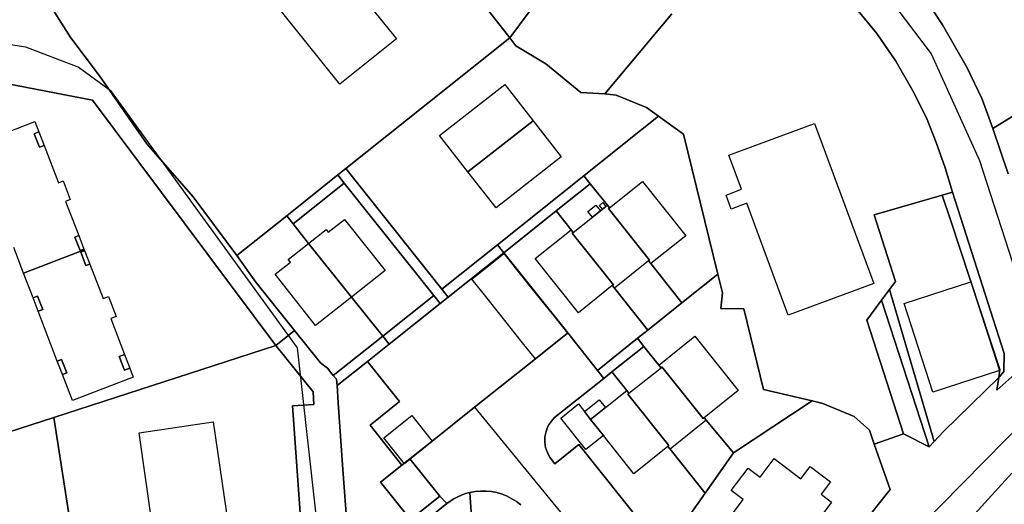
# Model space of a CAD drawing. Extents: x 577960 to 582939, y 6017202 to 6023066.
# Tile 130 of 217: x 579699 to 579843, y 6021561 to 6021632. Entities that reach past the tile are written whole.
import ezdxf

# ---------------------------------------------------------------- set-up
doc = ezdxf.new("R2010")
doc.units = 0
doc.header["$MEASUREMENT"] = 0
doc.linetypes.add('D', pattern=[0])
for name, color, linetype in [('LI__FLUR', 7, 'D'), ('LI__GEB', 7, 'Continuous'), ('LI__STRASSE', 7, 'Continuous')]:
    doc.layers.add(name, color=color, linetype=linetype)

msp = doc.modelspace()

# ---------------------------------------------------------------- linework, layer by layer
at = {"layer": 'LI__FLUR', "color": 8, "linetype": 'D', "true_color": 0x808080}
for p, q in [((579706.131, 6021629.017), (579696.205, 6021644.831)), ((579696.205, 6021644.831), (579706.131, 6021629.017)), ((579780.512, 6021642.659), (579770.316, 6021629.015)), ((579770.316, 6021629.015), (579780.512, 6021642.659)), ((579770.316, 6021629.015), (579764.278, 6021636.802)), ((579764.278, 6021636.802), (579770.316, 6021629.015)), ((579823.995, 6021629.643), (579818.907, 6021635.841)), ((579818.907, 6021635.841), (579823.995, 6021629.643)), ((579833.611, 6021630.932), (579830.352, 6021635.87)), ((579830.352, 6021635.87), (579833.611, 6021630.932)), ((579784.24, 6021620.818), (579794.027, 6021632.523)), ((579794.027, 6021632.523), (579784.24, 6021620.818)), ((579837.2, 6021624.635), (579833.611, 6021630.932)), ((579833.611, 6021630.932), (579837.2, 6021624.635)), ((579710.329, 6021623.459), (579706.131, 6021629.017)), ((579706.131, 6021629.017), (579710.329, 6021623.459)), ((579746.355, 6021609.913), (579770.316, 6021629.015)), ((579770.316, 6021629.015), (579746.355, 6021609.913)), ((579770.316, 6021629.015), (579771.195, 6021627.855)), ((579771.195, 6021627.855), (579770.316, 6021629.015)), ((579826.784, 6021625.604), (579823.995, 6021629.643)), ((579823.995, 6021629.643), (579826.784, 6021625.604)), ((579771.195, 6021627.855), (579775.594, 6021625.226)), ((579775.594, 6021625.226), (579771.195, 6021627.855)), ((579775.594, 6021625.226), (579780.692, 6021621.018)), ((579780.692, 6021621.018), (579775.594, 6021625.226)), ((579829.463, 6021620.946), (579826.784, 6021625.604)), ((579826.784, 6021625.604), (579829.463, 6021620.946)), ((579839.379, 6021620.056), (579837.2, 6021624.635)), ((579837.2, 6021624.635), (579839.379, 6021620.056)), ((579690.547, 6021623.51), (579709.329, 6021619.911)), ((579709.329, 6021619.911), (579690.547, 6021623.51)), ((579717.246, 6021613.513), (579710.329, 6021623.459)), ((579710.329, 6021623.459), (579717.246, 6021613.513)), ((579851.384, 6021622.225), (579840.958, 6021615.768)), ((579840.958, 6021615.768), (579851.384, 6021622.225)), ((579780.692, 6021621.018), (579784.24, 6021620.818)), ((579784.24, 6021620.818), (579780.692, 6021621.018)), ((579784.24, 6021620.818), (579785.88, 6021620.628)), ((579785.88, 6021620.628), (579784.24, 6021620.818)), ((579785.88, 6021620.628), (579790.298, 6021618.818)), ((579790.298, 6021618.818), (579785.88, 6021620.628)), ((579830.832, 6021618.157), (579829.463, 6021620.946)), ((579829.463, 6021620.946), (579830.832, 6021618.157)), ((579709.329, 6021619.911), (579736.109, 6021584.064)), ((579736.109, 6021584.064), (579709.329, 6021619.911)), ((579840.958, 6021615.768), (579839.379, 6021620.056)), ((579839.379, 6021620.056), (579840.958, 6021615.768)), ((579792.077, 6021617.549), (579787.549, 6021613.95)), ((579787.549, 6021613.95), (579792.077, 6021617.549)), ((579790.298, 6021618.818), (579792.077, 6021617.549)), ((579792.077, 6021617.549), (579790.298, 6021618.818)), ((579795.746, 6021614.93), (579792.077, 6021617.549)), ((579792.077, 6021617.549), (579795.746, 6021614.93)), ((579831.232, 6021617.348), (579830.832, 6021618.157)), ((579830.832, 6021618.157), (579831.232, 6021617.348)), ((579832.691, 6021613.729), (579831.232, 6021617.348)), ((579831.232, 6021617.348), (579832.691, 6021613.729)), ((579800.764, 6021594.488), (579795.746, 6021614.93)), ((579795.746, 6021614.93), (579800.764, 6021594.488)), ((579843.207, 6021609.151), (579840.958, 6021615.768)), ((579840.958, 6021615.768), (579843.207, 6021609.151)), ((579724.023, 6021605.806), (579717.246, 6021613.513)), ((579717.246, 6021613.513), (579724.023, 6021605.806)), ((579787.549, 6021613.95), (579781.171, 6021608.863)), ((579781.171, 6021608.863), (579787.549, 6021613.95)), ((579833.981, 6021610.001), (579832.691, 6021613.729)), ((579832.691, 6021613.729), (579833.981, 6021610.001)), ((579737.708, 6021603.006), (579745.185, 6021608.974)), ((579745.185, 6021608.974), (579737.708, 6021603.006)), ((579745.185, 6021608.974), (579746.355, 6021609.913)), ((579746.355, 6021609.913), (579745.185, 6021608.974)), ((579746.115, 6021607.804), (579745.185, 6021608.974)), ((579745.185, 6021608.974), (579746.115, 6021607.804)), ((579746.355, 6021609.913), (579760.399, 6021592.3)), ((579760.399, 6021592.3), (579746.355, 6021609.913)), ((579768.516, 6021598.777), (579781.171, 6021608.863)), ((579781.171, 6021608.863), (579768.516, 6021598.777)), ((579781.171, 6021608.863), (579782.101, 6021607.683)), ((579782.101, 6021607.683), (579781.171, 6021608.863)), ((579835.05, 6021606.482), (579833.981, 6021610.001)), ((579833.981, 6021610.001), (579835.05, 6021606.482)), ((579746.115, 6021607.804), (579738.638, 6021601.837)), ((579738.638, 6021601.837), (579746.115, 6021607.804)), ((579759.22, 6021591.37), (579746.115, 6021607.804)), ((579746.115, 6021607.804), (579759.22, 6021591.37)), ((579782.101, 6021607.683), (579777.113, 6021603.715)), ((579777.113, 6021603.715), (579782.101, 6021607.683)), ((579784.6, 6021604.554), (579782.101, 6021607.683)), ((579782.101, 6021607.683), (579784.6, 6021604.554)), ((579823.615, 6021603.144), (579833.551, 6021606.042)), ((579833.551, 6021606.042), (579823.615, 6021603.144)), ((579835.05, 6021606.482), (579833.551, 6021606.042)), ((579833.551, 6021606.042), (579835.05, 6021606.482)), ((579833.551, 6021606.042), (579834.771, 6021602.404)), ((579834.771, 6021602.404), (579833.551, 6021606.042)), ((579842.627, 6021582.881), (579835.05, 6021606.482)), ((579835.05, 6021606.482), (579842.627, 6021582.881)), ((579730.431, 6021597.209), (579724.023, 6021605.806)), ((579724.023, 6021605.806), (579730.431, 6021597.209)), ((579784.91, 6021604.164), (579784.6, 6021604.554)), ((579784.6, 6021604.554), (579784.91, 6021604.164)), ((579730.431, 6021597.209), (579737.708, 6021603.006)), ((579737.708, 6021603.006), (579730.431, 6021597.209)), ((579737.708, 6021603.006), (579738.638, 6021601.837)), ((579738.638, 6021601.837), (579737.708, 6021603.006)), ((579777.113, 6021603.715), (579769.456, 6021597.608)), ((579769.456, 6021597.608), (579777.113, 6021603.715)), ((579777.113, 6021603.715), (579779.302, 6021600.976)), ((579779.302, 6021600.976), (579777.113, 6021603.715)), ((579784.76, 6021604.055), (579784.91, 6021604.164)), ((579784.91, 6021604.164), (579784.76, 6021604.055)), ((579790.768, 6021596.517), (579784.76, 6021604.055)), ((579784.76, 6021604.055), (579790.768, 6021596.517)), ((579826.724, 6021593.427), (579823.615, 6021603.144)), ((579823.615, 6021603.144), (579826.724, 6021593.427)), ((579738.638, 6021601.837), (579740.917, 6021598.978)), ((579740.917, 6021598.978), (579738.638, 6021601.837)), ((579834.771, 6021602.404), (579841.998, 6021580.532)), ((579841.998, 6021580.532), (579834.771, 6021602.404)), ((579779.302, 6021600.976), (579779.612, 6021600.586)), ((579779.612, 6021600.586), (579779.302, 6021600.976)), ((579779.612, 6021600.586), (579779.462, 6021600.466)), ((579779.462, 6021600.466), (579779.612, 6021600.586)), ((579779.462, 6021600.466), (579785.47, 6021592.939)), ((579785.47, 6021592.939), (579779.462, 6021600.466)), ((579740.917, 6021598.978), (579747.184, 6021591.131)), ((579747.184, 6021591.131), (579740.917, 6021598.978)), ((579768.516, 6021598.777), (579760.399, 6021592.3)), ((579760.399, 6021592.3), (579768.516, 6021598.777)), ((579769.456, 6021597.608), (579768.516, 6021598.777)), ((579768.516, 6021598.777), (579769.456, 6021597.608)), ((579761.329, 6021591.13), (579769.456, 6021597.608)), ((579769.456, 6021597.608), (579761.329, 6021591.13)), ((579769.456, 6021597.608), (579778.792, 6021585.882)), ((579778.792, 6021585.882), (579769.456, 6021597.608)), ((579733.19, 6021593.331), (579730.431, 6021597.209)), ((579730.431, 6021597.209), (579733.19, 6021593.331)), ((579790.618, 6021596.407), (579790.768, 6021596.517)), ((579790.768, 6021596.517), (579790.618, 6021596.407)), ((579790.927, 6021596.018), (579790.618, 6021596.407)), ((579790.618, 6021596.407), (579790.927, 6021596.018)), ((579795.496, 6021590.29), (579790.927, 6021596.018)), ((579790.927, 6021596.018), (579795.496, 6021590.29)), ((579800.764, 6021594.488), (579795.496, 6021590.29)), ((579795.496, 6021590.29), (579800.764, 6021594.488)), ((579801.433, 6021591.749), (579800.764, 6021594.488)), ((579800.764, 6021594.488), (579801.433, 6021591.749)), ((579738.828, 6021586.223), (579733.19, 6021593.331)), ((579733.19, 6021593.331), (579738.828, 6021586.223)), ((579785.47, 6021592.939), (579785.32, 6021592.819)), ((579785.32, 6021592.819), (579785.47, 6021592.939)), ((579825.834, 6021592.228), (579826.724, 6021593.427)), ((579826.724, 6021593.427), (579825.834, 6021592.228)), ((579859.841, 6021593.906), (579841.528, 6021577.513)), ((579841.528, 6021577.513), (579859.841, 6021593.906)), ((579760.399, 6021592.3), (579761.329, 6021591.13)), ((579761.329, 6021591.13), (579760.399, 6021592.3)), ((579785.32, 6021592.819), (579785.63, 6021592.429)), ((579785.63, 6021592.429), (579785.32, 6021592.819)), ((579785.63, 6021592.429), (579790.508, 6021586.311)), ((579790.508, 6021586.311), (579785.63, 6021592.429)), ((579801.193, 6021589.44), (579801.433, 6021591.749)), ((579801.433, 6021591.749), (579801.193, 6021589.44)), ((579825.834, 6021592.228), (579824.684, 6021590.679)), ((579824.684, 6021590.679), (579825.834, 6021592.228)), ((579832.361, 6021570.017), (579825.834, 6021592.228)), ((579825.834, 6021592.228), (579832.361, 6021570.017)), ((579747.184, 6021591.131), (579751.743, 6021585.413)), ((579751.743, 6021585.413), (579747.184, 6021591.131)), ((579759.22, 6021591.37), (579751.743, 6021585.413)), ((579751.743, 6021585.413), (579759.22, 6021591.37)), ((579752.672, 6021584.234), (579760.159, 6021590.201)), ((579760.159, 6021590.201), (579752.672, 6021584.234)), ((579760.159, 6021590.201), (579759.22, 6021591.37)), ((579759.22, 6021591.37), (579760.159, 6021590.201)), ((579761.329, 6021591.13), (579760.159, 6021590.201)), ((579760.159, 6021590.201), (579761.329, 6021591.13)), ((579790.508, 6021586.311), (579795.496, 6021590.29)), ((579795.496, 6021590.29), (579790.508, 6021586.311)), ((579822.535, 6021587.77), (579824.684, 6021590.679)), ((579824.684, 6021590.679), (579822.535, 6021587.77)), ((579824.684, 6021590.679), (579831.652, 6021569.257)), ((579831.652, 6021569.257), (579824.684, 6021590.679)), ((579804.572, 6021589.43), (579801.193, 6021589.44)), ((579801.193, 6021589.44), (579804.572, 6021589.43)), ((579807.441, 6021577.634), (579804.572, 6021589.43)), ((579804.572, 6021589.43), (579807.441, 6021577.634)), ((579827.913, 6021571.156), (579822.535, 6021587.77)), ((579822.535, 6021587.77), (579827.913, 6021571.156)), ((579736.109, 6021584.064), (579738.828, 6021586.223)), ((579738.828, 6021586.223), (579736.109, 6021584.064)), ((579742.666, 6021581.525), (579738.828, 6021586.223)), ((579738.828, 6021586.223), (579742.666, 6021581.525)), ((579774.074, 6021582.124), (579778.772, 6021585.862)), ((579778.772, 6021585.862), (579774.074, 6021582.124)), ((579778.772, 6021585.862), (579778.792, 6021585.882)), ((579778.792, 6021585.882), (579778.772, 6021585.862)), ((579778.792, 6021585.882), (579783.14, 6021580.424)), ((579783.14, 6021580.424), (579778.792, 6021585.882)), ((579789.008, 6021585.112), (579790.508, 6021586.311)), ((579790.508, 6021586.311), (579789.008, 6021585.112)), ((579751.743, 6021585.413), (579744.505, 6021579.646)), ((579744.505, 6021579.646), (579751.743, 6021585.413)), ((579751.743, 6021585.413), (579752.672, 6021584.234)), ((579752.672, 6021584.234), (579751.743, 6021585.413)), ((579783.14, 6021580.424), (579789.008, 6021585.112)), ((579789.008, 6021585.112), (579783.14, 6021580.424)), ((579789.008, 6021585.112), (579789.948, 6021583.932)), ((579789.948, 6021583.932), (579789.008, 6021585.112)), ((579736.109, 6021584.064), (579703.641, 6021573.549)), ((579703.641, 6021573.549), (579736.109, 6021584.064)), ((579741.576, 6021577.267), (579736.109, 6021584.064)), ((579736.109, 6021584.064), (579741.576, 6021577.267)), ((579752.672, 6021584.234), (579749.513, 6021581.715)), ((579749.513, 6021581.715), (579752.672, 6021584.234)), ((579785.25, 6021580.194), (579789.948, 6021583.932)), ((579789.948, 6021583.932), (579785.25, 6021580.194)), ((579789.948, 6021583.932), (579792.127, 6021581.193)), ((579792.127, 6021581.193), (579789.948, 6021583.932)), ((579842.567, 6021580.262), (579842.627, 6021582.881)), ((579842.627, 6021582.881), (579842.567, 6021580.262)), ((579743.656, 6021580.725), (579742.666, 6021581.525)), ((579742.666, 6021581.525), (579743.656, 6021580.725)), ((579749.513, 6021581.715), (579745.085, 6021578.186)), ((579745.085, 6021578.186), (579749.513, 6021581.715)), ((579754.182, 6021575.847), (579749.513, 6021581.715)), ((579749.513, 6021581.715), (579754.182, 6021575.847)), ((579765.179, 6021575.033), (579774.074, 6021582.124)), ((579774.074, 6021582.124), (579765.179, 6021575.033)), ((579744.505, 6021579.646), (579743.656, 6021580.725)), ((579743.656, 6021580.725), (579744.505, 6021579.646)), ((579783.14, 6021580.424), (579784.07, 6021579.255)), ((579784.07, 6021579.255), (579783.14, 6021580.424)), ((579785.25, 6021580.194), (579784.07, 6021579.255)), ((579784.07, 6021579.255), (579785.25, 6021580.194)), ((579787.429, 6021577.455), (579785.25, 6021580.194)), ((579785.25, 6021580.194), (579787.429, 6021577.455)), ((579792.127, 6021581.193), (579792.437, 6021580.814)), ((579792.437, 6021580.814), (579792.127, 6021581.193)), ((579792.437, 6021580.814), (579792.577, 6021580.924)), ((579792.577, 6021580.924), (579792.437, 6021580.814)), ((579792.577, 6021580.924), (579798.584, 6021573.396)), ((579798.584, 6021573.396), (579792.577, 6021580.924)), ((579841.998, 6021580.532), (579841.818, 6021579.373)), ((579841.818, 6021579.373), (579841.998, 6021580.532)), ((579841.918, 6021579.473), (579842.567, 6021580.262)), ((579842.567, 6021580.262), (579841.918, 6021579.473)), ((579745.015, 6021579.116), (579744.505, 6021579.646)), ((579744.505, 6021579.646), (579745.015, 6021579.116)), ((579745.085, 6021578.186), (579745.015, 6021579.116)), ((579745.015, 6021579.116), (579745.085, 6021578.186)), ((579784.07, 6021579.255), (579777.133, 6021573.717)), ((579777.133, 6021573.717), (579784.07, 6021579.255)), ((579841.818, 6021579.373), (579833.741, 6021571.476)), ((579833.741, 6021571.476), (579841.818, 6021579.373)), ((579841.528, 6021577.513), (579841.818, 6021579.373)), ((579841.818, 6021579.373), (579841.528, 6021577.513)), ((579841.818, 6021579.373), (579841.918, 6021579.473)), ((579841.918, 6021579.473), (579841.818, 6021579.373)), ((579741.686, 6021575.427), (579741.576, 6021577.267)), ((579741.576, 6021577.267), (579741.686, 6021575.427)), ((579745.258, 6021575.664), (579745.085, 6021578.186)), ((579745.085, 6021578.186), (579745.258, 6021575.664)), ((579787.739, 6021577.065), (579787.429, 6021577.455)), ((579787.429, 6021577.455), (579787.739, 6021577.065)), ((579814.528, 6021575.955), (579807.441, 6021577.634)), ((579807.441, 6021577.634), (579814.528, 6021575.955)), ((579745.925, 6021565.921), (579745.258, 6021575.664)), ((579745.258, 6021575.664), (579745.925, 6021565.921)), ((579749.893, 6021572.428), (579754.182, 6021575.847)), ((579754.182, 6021575.847), (579749.893, 6021572.428)), ((579787.599, 6021576.945), (579787.739, 6021577.065)), ((579787.739, 6021577.065), (579787.599, 6021576.945)), ((579793.596, 6021569.418), (579787.599, 6021576.945)), ((579787.599, 6021576.945), (579793.596, 6021569.418)), ((579803.043, 6021568.348), (579814.528, 6021575.955)), ((579814.528, 6021575.955), (579803.043, 6021568.348)), ((579814.528, 6021575.955), (579816.118, 6021575.575)), ((579816.118, 6021575.575), (579814.528, 6021575.955)), ((579738.538, 6021575.218), (579741.686, 6021575.427)), ((579741.686, 6021575.427), (579738.538, 6021575.218)), ((579740.926, 6021542.361), (579738.538, 6021575.218)), ((579738.538, 6021575.218), (579740.926, 6021542.361)), ((579758.962, 6021570.076), (579765.179, 6021575.033)), ((579765.179, 6021575.033), (579758.962, 6021570.076)), ((579816.118, 6021575.575), (579820.696, 6021573.696)), ((579820.696, 6021573.696), (579816.118, 6021575.575)), ((579703.641, 6021573.549), (579697.014, 6021571.4)), ((579697.014, 6021571.4), (579703.641, 6021573.549)), ((579703.641, 6021573.549), (579714.326, 6021505.037)), ((579714.326, 6021505.037), (579703.641, 6021573.549)), ((579776.321, 6021572.872), (579776.102, 6021572.546)), ((579776.102, 6021572.546), (579776.321, 6021572.872)), ((579776.566, 6021573.177), (579776.321, 6021572.872)), ((579776.321, 6021572.872), (579776.566, 6021573.177)), ((579776.838, 6021573.459), (579776.566, 6021573.177)), ((579776.566, 6021573.177), (579776.838, 6021573.459)), ((579777.133, 6021573.717), (579776.838, 6021573.459)), ((579776.838, 6021573.459), (579777.133, 6021573.717)), ((579798.584, 6021573.396), (579798.734, 6021573.506)), ((579798.734, 6021573.506), (579798.584, 6021573.396)), ((579798.734, 6021573.506), (579799.054, 6021573.126)), ((579799.054, 6021573.126), (579798.734, 6021573.506)), ((579799.054, 6021573.126), (579803.043, 6021568.348)), ((579803.043, 6021568.348), (579799.054, 6021573.126)), ((579820.696, 6021573.696), (579822.915, 6021571.686)), ((579822.915, 6021571.686), (579820.696, 6021573.696)), ((579754.561, 6021566.561), (579749.893, 6021572.428)), ((579749.893, 6021572.428), (579754.561, 6021566.561)), ((579775.627, 6021571.474), (579775.533, 6021571.094)), ((579775.533, 6021571.094), (579775.627, 6021571.474)), ((579775.754, 6021571.845), (579775.627, 6021571.474)), ((579775.627, 6021571.474), (579775.754, 6021571.845)), ((579775.913, 6021572.203), (579775.754, 6021571.845)), ((579775.754, 6021571.845), (579775.913, 6021572.203)), ((579776.102, 6021572.546), (579775.913, 6021572.203)), ((579775.913, 6021572.203), (579776.102, 6021572.546)), ((579822.915, 6021571.686), (579823.625, 6021569.657)), ((579823.625, 6021569.657), (579822.915, 6021571.686)), ((579833.741, 6021571.476), (579832.361, 6021570.017)), ((579832.361, 6021570.017), (579833.741, 6021571.476)), ((579755.731, 6021567.5), (579758.962, 6021570.076)), ((579758.962, 6021570.076), (579755.731, 6021567.5)), ((579775.472, 6021570.707), (579775.445, 6021570.316)), ((579775.445, 6021570.316), (579775.472, 6021570.707)), ((579775.445, 6021570.316), (579775.452, 6021569.924)), ((579775.452, 6021569.924), (579775.445, 6021570.316)), ((579775.452, 6021569.924), (579775.494, 6021569.534)), ((579775.494, 6021569.534), (579775.452, 6021569.924)), ((579775.533, 6021571.094), (579775.472, 6021570.707)), ((579775.472, 6021570.707), (579775.533, 6021571.094)), ((579823.625, 6021569.657), (579827.913, 6021571.156)), ((579827.913, 6021571.156), (579823.625, 6021569.657)), ((579831.652, 6021569.257), (579827.913, 6021571.156)), ((579827.913, 6021571.156), (579831.652, 6021569.257)), ((579831.652, 6021569.257), (579832.361, 6021570.017)), ((579832.361, 6021570.017), (579831.652, 6021569.257)), ((579775.494, 6021569.534), (579775.569, 6021569.149)), ((579775.569, 6021569.149), (579775.494, 6021569.534)), ((579775.569, 6021569.149), (579775.677, 6021568.772)), ((579775.677, 6021568.772), (579775.569, 6021569.149)), ((579775.677, 6021568.772), (579775.818, 6021568.406)), ((579775.818, 6021568.406), (579775.677, 6021568.772)), ((579776.923, 6021566.78), (579780.431, 6021569.589)), ((579780.431, 6021569.589), (579776.923, 6021566.78)), ((579780.431, 6021569.589), (579791.097, 6021556.224)), ((579791.097, 6021556.224), (579780.431, 6021569.589)), ((579793.456, 6021569.298), (579793.596, 6021569.418)), ((579793.596, 6021569.418), (579793.456, 6021569.298)), ((579793.766, 6021568.908), (579793.456, 6021569.298)), ((579793.456, 6021569.298), (579793.766, 6021568.908)), ((579798.904, 6021562.471), (579793.766, 6021568.908)), ((579793.766, 6021568.908), (579798.904, 6021562.471)), ((579823.625, 6021569.657), (579825.964, 6021563.01)), ((579825.964, 6021563.01), (579823.625, 6021569.657)), ((579755.731, 6021567.5), (579754.561, 6021566.561)), ((579754.561, 6021566.561), (579755.731, 6021567.5)), ((579760.089, 6021562.042), (579755.731, 6021567.5)), ((579755.731, 6021567.5), (579760.089, 6021562.042)), ((579775.818, 6021568.406), (579775.99, 6021568.053)), ((579775.99, 6021568.053), (579775.818, 6021568.406)), ((579775.99, 6021568.053), (579776.192, 6021567.717)), ((579776.192, 6021567.717), (579775.99, 6021568.053)), ((579776.192, 6021567.717), (579776.423, 6021567.4)), ((579776.423, 6021567.4), (579776.192, 6021567.717)), ((579776.423, 6021567.4), (579776.923, 6021566.78)), ((579776.923, 6021566.78), (579776.423, 6021567.4)), ((579803.043, 6021568.348), (579800.184, 6021564.29)), ((579800.184, 6021564.29), (579803.043, 6021568.348)), ((579746.564, 6021557.095), (579745.925, 6021565.921)), ((579745.925, 6021565.921), (579746.564, 6021557.095)), ((579754.561, 6021566.561), (579751.442, 6021564.072)), ((579751.442, 6021564.072), (579754.561, 6021566.561)), ((579800.184, 6021564.29), (579798.904, 6021562.471)), ((579798.904, 6021562.471), (579800.184, 6021564.29)), ((579837.859, 6021558.911), (579843.757, 6021565.398)), ((579843.757, 6021565.398), (579837.859, 6021558.911)), ((579751.442, 6021564.072), (579755.791, 6021558.614)), ((579755.791, 6021558.614), (579751.442, 6021564.072)), ((579765.262, 6021562.717), (579764.477, 6021562.572)), ((579764.477, 6021562.572), (579765.262, 6021562.717)), ((579766.057, 6021562.788), (579765.262, 6021562.717)), ((579765.262, 6021562.717), (579766.057, 6021562.788)), ((579766.855, 6021562.784), (579766.057, 6021562.788)), ((579766.057, 6021562.788), (579766.855, 6021562.784)), ((579767.649, 6021562.706), (579766.855, 6021562.784)), ((579766.855, 6021562.784), (579767.649, 6021562.706)), ((579768.432, 6021562.553), (579767.649, 6021562.706)), ((579767.649, 6021562.706), (579768.432, 6021562.553)), ((579825.964, 6021563.01), (579812.649, 6021546.477)), ((579812.649, 6021546.477), (579825.964, 6021563.01)), ((579760.089, 6021562.042), (579755.791, 6021558.614)), ((579755.791, 6021558.614), (579760.089, 6021562.042)), ((579761.119, 6021560.943), (579760.089, 6021562.042)), ((579760.089, 6021562.042), (579761.119, 6021560.943)), ((579761.625, 6021561.312), (579761.119, 6021560.943)), ((579761.119, 6021560.943), (579761.625, 6021561.312)), ((579762.156, 6021561.645), (579761.625, 6021561.312)), ((579761.625, 6021561.312), (579762.156, 6021561.645)), ((579762.71, 6021561.938), (579762.156, 6021561.645)), ((579762.156, 6021561.645), (579762.71, 6021561.938)), ((579763.283, 6021562.191), (579762.71, 6021561.938)), ((579762.71, 6021561.938), (579763.283, 6021562.191)), ((579763.873, 6021562.403), (579763.283, 6021562.191)), ((579763.283, 6021562.191), (579763.873, 6021562.403)), ((579764.477, 6021562.572), (579763.873, 6021562.403)), ((579763.873, 6021562.403), (579764.477, 6021562.572)), ((579764.957, 6021555.895), (579764.477, 6021562.572)), ((579764.477, 6021562.572), (579764.957, 6021555.895)), ((579769.198, 6021562.327), (579768.432, 6021562.553)), ((579768.432, 6021562.553), (579769.198, 6021562.327)), ((579769.938, 6021562.031), (579769.198, 6021562.327)), ((579769.198, 6021562.327), (579769.938, 6021562.031)), ((579770.647, 6021561.667), (579769.938, 6021562.031)), ((579769.938, 6021562.031), (579770.647, 6021561.667)), ((579771.319, 6021561.238), (579770.647, 6021561.667)), ((579770.647, 6021561.667), (579771.319, 6021561.238)), ((579771.948, 6021560.748), (579771.319, 6021561.238)), ((579771.319, 6021561.238), (579771.948, 6021560.748)), ((579798.904, 6021562.471), (579794.726, 6021556.543)), ((579794.726, 6021556.543), (579798.904, 6021562.471)), ((579761.119, 6021560.943), (579758.36, 6021558.744)), ((579758.36, 6021558.744), (579761.119, 6021560.943))]:
    msp.add_line(p, q, dxfattribs=at)
at = {"layer": 'LI__GEB', "color": 5, "linetype": 'D', "true_color": 0x0000ff}
for p, q in [((579738.958, 6021647.379), (579753.762, 6021628.876)), ((579745.495, 6021622.258), (579730.851, 6021640.562)), ((579753.762, 6021628.876), (579745.495, 6021622.258)), ((579760.04, 6021614.751), (579769.586, 6021622.208)), ((579769.586, 6021622.208), (579773.744, 6021616.88)), ((579692.022, 6021613.355), (579700.893, 6021616.769)), ((579700.893, 6021616.769), (579701.473, 6021615.262)), ((579773.744, 6021616.88), (579764.208, 6021609.423)), ((579764.208, 6021609.423), (579773.744, 6021616.88)), ((579773.744, 6021616.88), (579777.853, 6021611.612)), ((579802.353, 6021611.871), (579814.858, 6021616.509)), ((579814.858, 6021616.509), (579823.535, 6021593.118)), ((579701.473, 6021615.262), (579700.803, 6021615.004)), ((579700.803, 6021615.004), (579701.561, 6021613.034)), ((579764.208, 6021609.423), (579760.04, 6021614.751)), ((579701.561, 6021613.034), (579702.232, 6021613.292)), ((579702.232, 6021613.292), (579704.333, 6021607.833)), ((579804.202, 6021606.883), (579802.353, 6021611.871)), ((579777.853, 6021611.612), (579768.316, 6021604.165)), ((579768.316, 6021604.165), (579764.208, 6021609.423)), ((579704.333, 6021607.833), (579705.017, 6021608.097)), ((579705.017, 6021608.097), (579706.063, 6021605.379)), ((579784.91, 6021604.164), (579789.738, 6021608.023)), ((579789.738, 6021608.023), (579796.056, 6021600.096)), ((579801.943, 6021606.043), (579804.202, 6021606.883)), ((579802.703, 6021603.994), (579801.943, 6021606.043)), ((579706.063, 6021605.379), (579705.378, 6021605.115)), ((579705.378, 6021605.115), (579707.303, 6021600.113)), ((579784.38, 6021604.384), (579784.6, 6021604.554)), ((579784.6, 6021604.554), (579784.91, 6021604.164)), ((579804.992, 6021604.844), (579802.703, 6021603.994)), ((579811.05, 6021588.49), (579804.992, 6021604.844)), ((579782.401, 6021602.805), (579783.59, 6021603.745)), ((579783.59, 6021603.745), (579783.87, 6021603.975)), ((579783.87, 6021603.975), (579784.38, 6021604.384)), ((579784.76, 6021604.055), (579784.91, 6021604.164)), ((579784.91, 6021604.164), (579784.76, 6021604.055)), ((579790.768, 6021596.517), (579784.76, 6021604.055)), ((579784.76, 6021604.055), (579790.768, 6021596.517)), ((579743.796, 6021600.597), (579746.175, 6021602.486)), ((579746.175, 6021602.486), (579752.083, 6021595.009)), ((579779.612, 6021600.586), (579782.401, 6021602.805)), ((579707.303, 6021600.113), (579706.742, 6021599.897)), ((579740.917, 6021598.978), (579743.476, 6021600.997)), ((579743.476, 6021600.997), (579743.796, 6021600.597)), ((579774.034, 6021596.768), (579779.302, 6021600.976)), ((579779.302, 6021600.976), (579779.612, 6021600.586)), ((579779.612, 6021600.586), (579779.462, 6021600.466)), ((579779.462, 6021600.466), (579779.612, 6021600.586)), ((579779.462, 6021600.466), (579785.47, 6021592.939)), ((579785.47, 6021592.939), (579779.462, 6021600.466)), ((579706.742, 6021599.897), (579707.498, 6021597.931)), ((579737.948, 6021596.629), (579740.917, 6021598.978)), ((579740.917, 6021598.978), (579747.184, 6021591.131)), ((579747.184, 6021591.131), (579740.917, 6021598.978)), ((579796.056, 6021600.096), (579790.927, 6021596.018)), ((579699.231, 6021594.625), (579697.79, 6021598.369)), ((579699.231, 6021594.625), (579708.097, 6021598.037)), ((579708.097, 6021598.037), (579699.231, 6021594.625)), ((579707.498, 6021597.931), (579708.06, 6021598.147)), ((579708.157, 6021597.92), (579707.596, 6021597.704)), ((579707.596, 6021597.704), (579708.354, 6021595.735)), ((579708.06, 6021598.147), (579708.097, 6021598.037)), ((579708.097, 6021598.037), (579708.157, 6021597.92)), ((579764.758, 6021593.769), (579769.446, 6021597.508)), ((579769.446, 6021597.508), (579771.305, 6021595.179)), ((579708.354, 6021595.735), (579708.915, 6021595.951)), ((579708.915, 6021595.951), (579710.856, 6021590.909)), ((579736.019, 6021594.47), (579738.258, 6021596.229)), ((579738.258, 6021596.229), (579737.948, 6021596.629)), ((579780.352, 6021588.851), (579774.034, 6021596.768)), ((579790.618, 6021596.407), (579785.63, 6021592.429)), ((579790.618, 6021596.407), (579790.768, 6021596.517)), ((579790.768, 6021596.517), (579790.618, 6021596.407)), ((579790.927, 6021596.018), (579790.618, 6021596.407)), ((579700.619, 6021591.019), (579699.231, 6021594.625)), ((579741.936, 6021586.983), (579736.019, 6021594.47)), ((579752.083, 6021595.009), (579747.184, 6021591.131)), ((579771.305, 6021595.179), (579773.174, 6021592.839)), ((579766.617, 6021591.44), (579764.758, 6021593.769)), ((579785.47, 6021592.939), (579785.32, 6021592.819)), ((579785.32, 6021592.819), (579785.47, 6021592.939)), ((579823.535, 6021593.118), (579811.05, 6021588.49)), ((579827.993, 6021590.189), (579837.739, 6021593.347)), ((579837.739, 6021593.347), (579841.938, 6021580.392)), ((579773.174, 6021592.839), (579775.034, 6021590.52)), ((579785.32, 6021592.819), (579780.352, 6021588.851)), ((579785.63, 6021592.429), (579785.32, 6021592.819)), ((579701.295, 6021591.279), (579700.619, 6021591.019)), ((579702.042, 6021589.339), (579701.295, 6021591.279)), ((579710.856, 6021590.909), (579711.65, 6021591.215)), ((579711.65, 6021591.215), (579712.776, 6021588.289)), ((579747.184, 6021591.131), (579741.936, 6021586.983)), ((579768.486, 6021589.111), (579766.617, 6021591.44)), ((579775.034, 6021590.52), (579776.903, 6021588.191)), ((579832.191, 6021577.234), (579827.993, 6021590.189)), ((579701.366, 6021589.079), (579702.042, 6021589.339)), ((579704.172, 6021581.787), (579701.366, 6021589.079)), ((579770.345, 6021586.782), (579768.486, 6021589.111)), ((579712.776, 6021588.289), (579711.99, 6021587.987)), ((579711.99, 6021587.987), (579714.009, 6021582.741)), ((579776.903, 6021588.191), (579778.772, 6021585.862)), ((579772.205, 6021584.463), (579770.345, 6021586.782)), ((579778.772, 6021585.862), (579774.074, 6021582.124)), ((579774.074, 6021582.124), (579772.205, 6021584.463)), ((579792.127, 6021581.193), (579797.395, 6021585.402)), ((579797.395, 6021585.402), (579803.712, 6021577.485)), ((579704.796, 6021582.027), (579704.172, 6021581.787)), ((579705.555, 6021580.056), (579704.796, 6021582.027)), ((579714.009, 6021582.741), (579713.216, 6021582.436)), ((579713.216, 6021582.436), (579713.977, 6021580.459)), ((579704.931, 6021579.816), (579705.555, 6021580.056)), ((579713.977, 6021580.459), (579714.77, 6021580.764)), ((579714.77, 6021580.764), (579715.285, 6021579.427)), ((579787.739, 6021577.065), (579792.437, 6021580.814)), ((579792.437, 6021580.814), (579792.127, 6021581.193)), ((579792.437, 6021580.814), (579792.577, 6021580.924)), ((579792.577, 6021580.924), (579792.437, 6021580.814)), ((579792.577, 6021580.924), (579798.584, 6021573.396)), ((579798.584, 6021573.396), (579792.577, 6021580.924)), ((579841.938, 6021580.392), (579832.191, 6021577.234)), ((579706.397, 6021576.006), (579704.931, 6021579.816)), ((579715.285, 6021579.427), (579706.397, 6021576.006)), ((579784.33, 6021574.986), (579787.429, 6021577.455)), ((579787.429, 6021577.455), (579787.739, 6021577.065)), ((579803.712, 6021577.485), (579798.734, 6021573.506)), ((579787.599, 6021576.945), (579787.739, 6021577.065)), ((579787.739, 6021577.065), (579787.599, 6021576.945)), ((579793.596, 6021569.418), (579787.599, 6021576.945)), ((579787.599, 6021576.945), (579793.596, 6021569.418)), ((579782.151, 6021573.257), (579784.33, 6021574.986)), ((579716.116, 6021571.3), (579726.982, 6021572.879)), ((579726.982, 6021572.879), (579729.661, 6021554.436)), ((579784.02, 6021570.908), (579782.151, 6021573.257)), ((579799.054, 6021573.126), (579793.766, 6021568.908)), ((579798.584, 6021573.396), (579798.734, 6021573.506)), ((579798.734, 6021573.506), (579798.584, 6021573.396)), ((579798.734, 6021573.506), (579799.054, 6021573.126)), ((579718.795, 6021552.797), (579716.116, 6021571.3)), ((579788.468, 6021565.31), (579784.02, 6021570.908)), ((579793.456, 6021569.298), (579788.468, 6021565.31)), ((579793.456, 6021569.298), (579793.596, 6021569.418)), ((579793.596, 6021569.418), (579793.456, 6021569.298)), ((579793.766, 6021568.908), (579793.456, 6021569.298)), ((579806.931, 6021564.81), (579808.97, 6021567.518)), ((579808.97, 6021567.518), (579812.869, 6021564.569)), ((579802.703, 6021562.861), (579805.182, 6021566.139)), ((579805.182, 6021566.139), (579806.931, 6021564.81)), ((579812.869, 6021564.569), (579814.228, 6021566.379)), ((579814.228, 6021566.379), (579817.217, 6021564.12)), ((579817.217, 6021564.12), (579815.858, 6021562.31)), ((579804.462, 6021561.531), (579802.703, 6021562.861)), ((579799.914, 6021555.484), (579804.462, 6021561.531)), ((579815.858, 6021562.31), (579817.367, 6021561.181)), ((579817.367, 6021561.181), (579813.728, 6021556.313))]:
    msp.add_line(p, q, dxfattribs=at)
at = {"layer": 'LI__GEB', "color": 5, "linetype": 'D', "true_color": 0x0100ff}
for p, q in [((579700.803, 6021615.004), (579701.473, 6021615.262)), ((579701.561, 6021613.034), (579700.803, 6021615.004)), ((579701.473, 6021615.262), (579702.232, 6021613.292)), ((579702.232, 6021613.292), (579701.561, 6021613.034)), ((579781.741, 6021603.625), (579782.931, 6021604.564)), ((579782.931, 6021604.564), (579783.59, 6021603.745)), ((579783.44, 6021604.524), (579783.95, 6021604.934)), ((579783.87, 6021603.975), (579783.44, 6021604.524)), ((579783.95, 6021604.934), (579784.38, 6021604.384)), ((579782.401, 6021602.805), (579781.741, 6021603.625)), ((579783.59, 6021603.745), (579782.401, 6021602.805)), ((579784.38, 6021604.384), (579783.87, 6021603.975)), ((579706.742, 6021599.897), (579707.303, 6021600.113)), ((579707.303, 6021600.113), (579708.06, 6021598.147)), ((579707.498, 6021597.931), (579706.742, 6021599.897)), ((579708.06, 6021598.147), (579707.498, 6021597.931)), ((579707.596, 6021597.704), (579708.157, 6021597.92)), ((579708.354, 6021595.735), (579707.596, 6021597.704)), ((579708.157, 6021597.92), (579708.915, 6021595.951)), ((579708.915, 6021595.951), (579708.354, 6021595.735)), ((579700.619, 6021591.019), (579701.295, 6021591.279)), ((579701.366, 6021589.079), (579700.619, 6021591.019)), ((579701.295, 6021591.279), (579702.042, 6021589.339)), ((579702.042, 6021589.339), (579701.366, 6021589.079)), ((579704.172, 6021581.787), (579704.796, 6021582.027)), ((579704.931, 6021579.816), (579704.172, 6021581.787)), ((579704.796, 6021582.027), (579705.555, 6021580.056)), ((579713.216, 6021582.436), (579714.009, 6021582.741)), ((579713.977, 6021580.459), (579713.216, 6021582.436)), ((579714.009, 6021582.741), (579714.77, 6021580.764)), ((579705.555, 6021580.056), (579704.931, 6021579.816)), ((579714.77, 6021580.764), (579713.977, 6021580.459)), ((579781.251, 6021574.387), (579783.42, 6021576.126)), ((579783.42, 6021576.126), (579784.33, 6021574.986)), ((579777.772, 6021573.457), (579780.351, 6021575.506)), ((579780.351, 6021575.506), (579781.251, 6021574.387)), ((579781.251, 6021574.387), (579782.151, 6021573.257)), ((579782.151, 6021573.257), (579781.251, 6021574.387)), ((579784.33, 6021574.986), (579782.151, 6021573.257)), ((579751.902, 6021570.559), (579755.991, 6021573.808)), ((579755.991, 6021573.808), (579758.962, 6021570.076)), ((579781.431, 6021568.859), (579777.772, 6021573.457)), ((579782.151, 6021573.257), (579784.02, 6021570.908)), ((579754.911, 6021566.78), (579751.902, 6021570.559)), ((579759, 6021570.029), (579754.911, 6021566.78)), ((579758.962, 6021570.076), (579759, 6021570.029)), ((579784.02, 6021570.908), (579781.431, 6021568.859))]:
    msp.add_line(p, q, dxfattribs=at)
at = {"layer": 'LI__STRASSE', "color": 251, "linetype": 'D', "true_color": 0x656464}
for p, q in [((579819.282, 6021643.456), (579831.952, 6021626.684)), ((579699.563, 6021627.668), (579688.408, 6021629.297)), ((579707.2, 6021624.719), (579699.563, 6021627.668)), ((579831.952, 6021626.684), (579839.019, 6021611.1)), ((579712.098, 6021621.19), (579707.2, 6021624.719)), ((579739.307, 6021583.714), (579712.098, 6021621.19)), ((579839.019, 6021611.1), (579849.859, 6021577.432)), ((579745.145, 6021531.362), (579739.307, 6021583.714)), ((579826.044, 6021553.294), (579849.859, 6021577.432)), ((579765.179, 6021575.033), (579790.969, 6021543.602))]:
    msp.add_line(p, q, dxfattribs=at)

doc.saveas('drawing.dxf')
